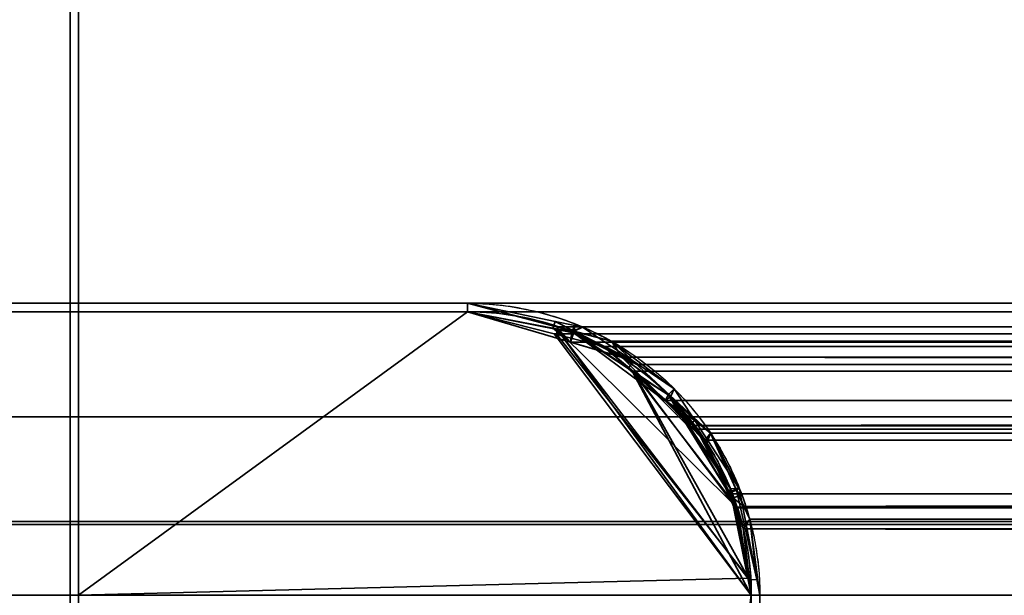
# Model space of a CAD drawing. Header units: millimetres. Extents: x -503 to 6703, y -110 to 193.
# Tile 159 of 256: x -312 to -295, y 173 to 183. Entities that reach past the tile are written whole.
import ezdxf

# ---------------------------------------------------------------- set-up
doc = ezdxf.new("R2010")
doc.units = ezdxf.units.MM
doc.layers.add('151', color=7, linetype='Continuous', true_color=0xffffff)

# ---------------------------------------------------------------- blocks, each defined once
blk = doc.blocks.new('UG_SURFACE_001')
at = {"layer": '151', "color": 252, "linetype": 'Continuous', "lineweight": 35}
for points in [[(-502.5, 174.4, 2212.25), (502.5, 174.4, 2212.25), (352.5, 174.4, 2062.25), (-352.5, 174.4, 2062.25)], [(502.5, -14, 2212.25), (502.5, 174.4, 2212.25), (-502.5, 174.4, 2212.25), (-502.5, -14, 2212.25)], [(-352.5, -14, 2062.25), (-352.5, 174.4, 2062.25), (352.5, 174.4, 2062.25), (352.5, -14, 2062.25)]]:
    blk.add_3dface(points, dxfattribs=at)
blk = doc.blocks.new('UG_SURFACE_056')
at = {"layer": '151', "color": 7, "linetype": 'Continuous', "lineweight": 35}
for points in [[(-311, 190.3, -4.75), (-311, 152.3, -4.75), (-311.15, 152.3, -4.75), (-311.15, 190.3, -4.75)], [(-311.15, 152.3, 2018.4), (-311.15, 190.3, 2018.4), (-311.15, 190.3, -4.75), (-311.15, 152.3, -4.75)], [(-311.15, 190.3, 2018.4), (-311.15, 152.3, 2018.4), (-311, 152.3, 2018.25), (-311, 190.3, 2018.25)], [(-311, 152.3, -4.75), (-311, 190.3, -4.75), (-311, 190.3, 2018.25), (-311, 152.3, 2018.25)]]:
    blk.add_3dface(points, dxfattribs=at)
blk = doc.blocks.new('UG_SURFACE_057')
at = {"layer": '151', "color": 14, "linetype": 'Continuous', "lineweight": 35}
for points in [[(-316.15, 193.3, 2023.4), (-316.15, 178.3, 2023.4), (-315.3, 178.3, 2022.55), (-311.15, 190.3, 2018.4)], [(-316.15, 178.3, -4.75), (-312.229, 192.555, -4.75), (-312.029, 192.421, -4.75), (-311.662, 191.873, -4.75)], [(-311.662, 191.873, -4.75), (-311.378, 191.448, -4.75), (-311.304, 191.073, -4.75), (-316.15, 178.3, -4.75)], [(-311.304, 191.073, -4.75), (-311.15, 190.3, -4.75), (-315.3, 178.3, -4.75), (-316.15, 178.3, -4.75)], [(-315.3, 178.3, -4.75), (-311.15, 190.3, -4.75), (-311.15, 152.15, -4.75)], [(-311.15, 152.15, 2018.4), (-311.15, 190.3, 2018.4), (-315.3, 178.3, 2022.55)], [(-311.15, 152.15, -4.75), (-311.15, 190.3, -4.75), (-311.15, 190.3, 2018.4), (-311.15, 152.15, 2018.4)], [(-311.15, 152.15, -4.75), (-314, 149.3, -4.75), (-315.3, 149.3, -4.75), (-315.3, 178.3, -4.75)], [(-315.3, 178.3, 2022.55), (-315.3, 149.3, 2022.55), (-314, 149.3, 2021.25), (-311.15, 152.15, 2018.4)]]:
    blk.add_3dface(points, dxfattribs=at)
blk = doc.blocks.new('UG_SURFACE_058')
at = {"layer": '151', "color": 7, "linetype": 'Continuous', "lineweight": 35}
for points in [[(-371.3, 190.3, 2078.55), (-371.3, 174.45, 2078.55), (371.3, 174.45, 2078.55), (371.3, 190.3, 2078.55)], [(371.15, 190.3, 2078.4), (371.15, 174.45, 2078.4), (-371.15, 174.45, 2078.4), (-371.15, 190.3, 2078.4)], [(311.15, 152.3, 2018.4), (311.15, 190.3, 2018.4), (-311.15, 190.3, 2018.4), (-311.15, 152.3, 2018.4)], [(-311, 190.3, 2018.25), (-311, 152.3, 2018.25), (-311.15, 152.3, 2018.4), (-311.15, 190.3, 2018.4)], [(-311, 152.3, 2018.25), (-311, 190.3, 2018.25), (311, 190.3, 2018.25), (311, 152.3, 2018.25)], [(371.15, 174.45, 2078.4), (371.3, 174.45, 2078.55), (-371.3, 174.45, 2078.55), (-371.15, 174.45, 2078.4)]]:
    blk.add_3dface(points, dxfattribs=at)
blk = doc.blocks.new('UG_SURFACE_059')
at = {"layer": '151', "color": 14, "linetype": 'Continuous', "lineweight": 35}
for points in [[(-316.15, 193.3, 2023.4), (-316.15, 178.3, 2023.4), (316.15, 178.3, 2023.4), (316.15, 193.3, 2023.4)], [(-311.15, 190.3, 2018.4), (-315.3, 178.3, 2022.55), (-316.15, 178.3, 2023.4), (-316.15, 193.3, 2023.4)], [(-315.3, 178.3, 2022.55), (-311.15, 190.3, 2018.4), (-311.15, 152.15, 2018.4)], [(-311.15, 152.15, 2018.4), (-311.15, 190.3, 2018.4), (311.15, 190.3, 2018.4), (311.15, 152.15, 2018.4)], [(315.3, 178.3, 2022.55), (316.15, 178.3, 2023.4), (-316.15, 178.3, 2023.4), (-315.3, 178.3, 2022.55)], [(-315.3, 178.3, 2022.55), (-315.3, 149.3, 2022.55), (315.3, 149.3, 2022.55), (315.3, 178.3, 2022.55)], [(-311.15, 152.15, 2018.4), (-314, 149.3, 2021.25), (-315.3, 149.3, 2022.55), (-315.3, 178.3, 2022.55)]]:
    blk.add_3dface(points, dxfattribs=at)
blk = doc.blocks.new('UG_SURFACE_060')
at = {"layer": '151', "color": 14, "linetype": 'Continuous', "lineweight": 35}
for points in [[(366.15, 174.45, 2073.4), (-366.15, 174.45, 2073.4), (-366.15, 193.3, 2073.4), (366.15, 193.3, 2073.4)], [(-371.15, 190.3, 2078.4), (-371.15, 174.45, 2078.4), (371.15, 174.45, 2078.4), (371.15, 190.3, 2078.4)], [(366.15, 174.45, 2073.4), (371.15, 174.45, 2078.4), (-371.15, 174.45, 2078.4), (-366.15, 174.45, 2073.4)]]:
    blk.add_3dface(points, dxfattribs=at)
blk = doc.blocks.new('UG_SURFACE_061')
at = {"layer": '151', "color": 41, "linetype": 'Continuous', "lineweight": 35}
for points in [[(-366.15, 193.3, 2073.4), (-366.15, 178.3, 2073.4), (366.15, 178.3, 2073.4), (366.15, 193.3, 2073.4)], [(-316.15, 178.3, 2023.4), (-316.15, 193.3, 2023.4), (316.15, 193.3, 2023.4), (316.15, 178.3, 2023.4)], [(316.15, 178.3, 2023.4), (366.15, 178.3, 2073.4), (-366.15, 178.3, 2073.4), (-316.15, 178.3, 2023.4)]]:
    blk.add_3dface(points, dxfattribs=at)
blk = doc.blocks.new('UG_SURFACE_072')
at = {"layer": '151', "color": 41, "linetype": 'Continuous', "lineweight": 35}
for points in [[(-311, 147.3, -4.75), (-311, 173.15, -4.75), (-299.15, 173.15, -4.75), (-299.15, 55.15, -4.75)], [(-310, 89, 2017.25), (-299.15, 173.15, 2006.4), (-311, 173.15, 2018.25), (-311, 147.3, 2018.25)], [(-311, 147.3, 2018.25), (-311, 173.15, 2018.25), (-311, 173.15, -4.75), (-311, 147.3, -4.75)], [(-299.15, 173.15, 2006.4), (-299.15, 173.15, -4.75), (-311, 173.15, -4.75), (-311, 173.15, 2018.25)], [(-310, 89, 2017.25), (-310, 55.15, 2017.25), (-299.15, 55.15, 2006.4), (-299.15, 173.15, 2006.4)], [(-299.15, 173.15, 2006.4), (-299.15, 55.15, 2006.4), (-299.15, 55.15, -4.75), (-299.15, 173.15, -4.75)]]:
    blk.add_3dface(points, dxfattribs=at)
blk = doc.blocks.new('UG_SURFACE_074')
at = {"layer": '151', "color": 14, "linetype": 'Continuous', "lineweight": 35}
for points in [[(-311, 173.15, -4.75), (-311, 178.15, -4.75), (-304.15, 178.15, -4.75)], [(-304.15, 178.15, -4.75), (-302.568, 177.835, -4.75), (-299.15, 173.15, -4.75), (-311, 173.15, -4.75)], [(-311, 173.15, 2018.25), (-311, 178.15, 2018.25), (-311, 178.15, -4.75), (-311, 173.15, -4.75)], [(-304.15, 178.15, 2011.4), (-304.15, 178.15, -4.75), (-311, 178.15, -4.75), (-311, 178.15, 2018.25)], [(-311, 173.15, 2018.25), (-299.198, 173.45, 2006.448), (-302.576, 177.748, 2009.826), (-304.15, 178.15, 2011.4)], [(-304.15, 178.15, 2011.4), (-311, 178.15, 2018.25), (-311, 173.15, 2018.25)], [(-304.15, 178.15, -4.75), (-304.15, 178.15, 2011.4), (-302.576, 177.748, 2009.826)], [(-302.576, 177.748, 2009.826), (-302.568, 177.835, -4.75), (-304.15, 178.15, -4.75)], [(-302.237, 177.769, -4.75), (-302.568, 177.835, -4.75), (-302.576, 177.748, 2009.826)], [(-302.568, 177.835, -4.75), (-299.473, 174.772, -4.75), (-299.21, 173.452, -4.75)], [(-299.473, 174.772, -4.75), (-302.568, 177.835, -4.75), (-302.237, 177.769, -4.75), (-301.226, 177.094, -4.75)], [(-299.21, 173.452, -4.75), (-299.15, 173.15, -4.75), (-302.568, 177.835, -4.75)], [(-302.237, 177.769, -4.75), (-302.576, 177.748, 2009.826), (-301.752, 177.538, 2009.002)], [(-301.218, 177.074, 2008.468), (-301.752, 177.538, 2009.002), (-302.576, 177.748, 2009.826), (-299.198, 173.45, 2006.448)], [(-301.752, 177.538, 2009.002), (-301.226, 177.094, -4.75), (-302.237, 177.769, -4.75)], [(-301.752, 177.538, 2009.002), (-301.218, 177.074, 2008.468), (-301.226, 177.094, -4.75)], [(-301.226, 177.094, -4.75), (-300.614, 176.686, -4.75), (-300.206, 176.074, -4.75)], [(-300.206, 176.074, -4.75), (-299.531, 175.063, -4.75), (-299.473, 174.772, -4.75), (-301.226, 177.094, -4.75)], [(-300.614, 176.686, -4.75), (-301.226, 177.094, -4.75), (-301.218, 177.074, 2008.468)], [(-300.614, 176.686, -4.75), (-301.218, 177.074, 2008.468), (-300.147, 176.145, 2007.396)], [(-299.433, 174.772, 2006.683), (-300.134, 176.12, 2007.384), (-301.218, 177.074, 2008.468), (-299.198, 173.45, 2006.448)], [(-300.134, 176.12, 2007.384), (-300.147, 176.145, 2007.396), (-301.218, 177.074, 2008.468)], [(-300.147, 176.145, 2007.396), (-300.206, 176.074, -4.75), (-300.614, 176.686, -4.75)], [(-300.147, 176.145, 2007.396), (-300.134, 176.12, 2007.384), (-300.206, 176.074, -4.75)], [(-299.531, 175.063, -4.75), (-300.206, 176.074, -4.75), (-300.134, 176.12, 2007.384)], [(-299.531, 175.063, -4.75), (-300.134, 176.12, 2007.384), (-299.433, 174.772, 2006.683)], [(-299.433, 174.772, 2006.683), (-299.473, 174.772, -4.75), (-299.531, 175.063, -4.75)], [(-299.473, 174.772, -4.75), (-299.433, 174.772, 2006.683), (-299.397, 174.703, 2006.647)], [(-299.397, 174.703, 2006.647), (-299.21, 173.452, -4.75), (-299.473, 174.772, -4.75)], [(-299.198, 173.45, 2006.448), (-299.397, 174.703, 2006.647), (-299.433, 174.772, 2006.683)], [(-299.397, 174.703, 2006.647), (-299.198, 173.45, 2006.448), (-299.21, 173.452, -4.75)], [(-311, 173.15, 2018.25), (-299.15, 173.15, 2006.4), (-299.198, 173.45, 2006.448)], [(-299.21, 173.452, -4.75), (-299.198, 173.45, 2006.448), (-299.15, 173.15, 2006.4)], [(-299.15, 173.15, 2006.4), (-299.15, 173.15, -4.75), (-299.21, 173.452, -4.75)], [(-311, 173.15, 2018.25), (-311, 173.15, -4.75), (-299.15, 173.15, -4.75), (-299.15, 173.15, 2006.4)]]:
    blk.add_3dface(points, dxfattribs=at)
blk = doc.blocks.new('UG_SURFACE_075')
at = {"layer": '151', "color": 7, "linetype": 'Continuous', "lineweight": 35}
for points in [[(-311, 178.3, -4.75), (-304.15, 178.3, -4.75), (-304.15, 178.15, -4.75), (-311, 178.15, -4.75)], [(-311, 178.3, 2018.25), (-311, 178.3, -4.75), (-311, 178.15, -4.75), (-311, 178.15, 2018.25)], [(-311, 178.3, 2018.25), (-304.15, 178.3, 2011.4), (-304.15, 178.3, -4.75), (-311, 178.3, -4.75)], [(-304.15, 178.3, 2011.4), (-311, 178.3, 2018.25), (-311, 178.15, 2018.25), (-304.15, 178.15, 2011.4)], [(-311, 178.15, 2018.25), (-311, 178.15, -4.75), (-304.15, 178.15, -4.75), (-304.15, 178.15, 2011.4)], [(-302.607, 177.98, -4.75), (-304.15, 178.3, 2011.4), (-302.272, 177.806, 2009.522)], [(-302.607, 177.98, -4.75), (-304.15, 178.3, -4.75), (-304.15, 178.3, 2011.4)], [(-304.15, 178.3, -4.75), (-302.607, 177.98, -4.75), (-302.646, 177.863, -4.75), (-304.15, 178.15, -4.75)], [(-302.272, 177.806, 2009.522), (-304.15, 178.3, 2011.4), (-304.15, 178.15, 2011.4), (-302.337, 177.612, 2009.587)], [(-304.15, 178.15, -4.75), (-302.646, 177.863, -4.75), (-302.337, 177.612, 2009.587)], [(-302.337, 177.612, 2009.587), (-304.15, 178.15, 2011.4), (-304.15, 178.15, -4.75)], [(-302.31, 177.799, -4.75), (-302.646, 177.863, -4.75), (-302.607, 177.98, -4.75), (-302.261, 177.908, -4.75)], [(-302.272, 177.806, 2009.522), (-302.261, 177.908, -4.75), (-302.607, 177.98, -4.75)], [(-302.646, 177.863, -4.75), (-302.31, 177.799, -4.75), (-302.337, 177.612, 2009.587)], [(-302.337, 177.612, 2009.587), (-301.423, 177.342, 2008.673), (-301.615, 177.633, 2008.865), (-302.272, 177.806, 2009.522)], [(-301.423, 177.342, 2008.673), (-302.337, 177.612, 2009.587), (-302.31, 177.799, -4.75)], [(-302.31, 177.799, -4.75), (-302.261, 177.908, -4.75), (-302.125, 177.88, -4.75)], [(-302.125, 177.88, -4.75), (-301.228, 177.276, -4.75), (-301.317, 177.147, -4.75), (-302.31, 177.799, -4.75)], [(-302.31, 177.799, -4.75), (-301.317, 177.147, -4.75), (-300.667, 176.578, 2007.917)], [(-300.667, 176.578, 2007.917), (-301.423, 177.342, 2008.673), (-302.31, 177.799, -4.75)], [(-302.125, 177.88, -4.75), (-302.261, 177.908, -4.75), (-302.272, 177.806, 2009.522)], [(-301.228, 177.276, -4.75), (-302.125, 177.88, -4.75), (-302.272, 177.806, 2009.522)], [(-301.228, 177.276, -4.75), (-302.272, 177.806, 2009.522), (-301.615, 177.633, 2008.865)], [(-301.615, 177.633, 2008.865), (-300.508, 176.792, -4.75), (-301.228, 177.276, -4.75)], [(-301.615, 177.633, 2008.865), (-300.569, 176.662, 2007.819), (-300.508, 176.792, -4.75)], [(-300.569, 176.662, 2007.819), (-301.615, 177.633, 2008.865), (-301.423, 177.342, 2008.673), (-300.667, 176.578, 2007.917)], [(-300.614, 176.686, -4.75), (-301.317, 177.147, -4.75), (-301.228, 177.276, -4.75), (-300.508, 176.792, -4.75)], [(-301.317, 177.147, -4.75), (-300.614, 176.686, -4.75), (-300.667, 176.578, 2007.917)], [(-300.508, 176.792, -4.75), (-300.143, 176.232, -4.75), (-300.256, 176.144, -4.75), (-300.614, 176.686, -4.75)], [(-300.143, 176.232, -4.75), (-300.508, 176.792, -4.75), (-300.569, 176.662, 2007.819)], [(-299.931, 175.835, 2007.181), (-300.667, 176.578, 2007.917), (-300.614, 176.686, -4.75)], [(-300.667, 176.578, 2007.917), (-299.931, 175.835, 2007.181), (-299.868, 176.011, 2007.118), (-300.569, 176.662, 2007.819)], [(-300.614, 176.686, -4.75), (-300.256, 176.144, -4.75), (-299.548, 174.949, 2006.798)], [(-299.548, 174.949, 2006.798), (-299.931, 175.835, 2007.181), (-300.614, 176.686, -4.75)], [(-300.143, 176.232, -4.75), (-300.569, 176.662, 2007.819), (-299.868, 176.011, 2007.118)], [(-299.516, 175.028, -4.75), (-300.256, 176.144, -4.75), (-300.143, 176.232, -4.75), (-299.368, 175.042, -4.75)], [(-299.868, 176.011, 2007.118), (-299.368, 175.042, -4.75), (-300.143, 176.232, -4.75)], [(-300.256, 176.144, -4.75), (-299.516, 175.028, -4.75), (-299.548, 174.949, 2006.798)], [(-299.41, 175.002, 2006.66), (-299.868, 176.011, 2007.118), (-299.931, 175.835, 2007.181), (-299.548, 174.949, 2006.798)], [(-299.868, 176.011, 2007.118), (-299.41, 175.002, 2006.66), (-299.368, 175.042, -4.75)], [(-299.516, 175.028, -4.75), (-299.508, 174.989, -4.75), (-299.548, 174.949, 2006.798)], [(-299.508, 174.989, -4.75), (-299.516, 175.028, -4.75), (-299.368, 175.042, -4.75), (-299.361, 175.031, -4.75)], [(-299.361, 175.031, -4.75), (-299.338, 174.914, -4.75), (-299.484, 174.861, -4.75), (-299.508, 174.989, -4.75)], [(-299.361, 175.031, -4.75), (-299.368, 175.042, -4.75), (-299.41, 175.002, 2006.66)], [(-299.338, 174.914, -4.75), (-299.361, 175.031, -4.75), (-299.41, 175.002, 2006.66)], [(-299.548, 174.949, 2006.798), (-299.302, 174.381, 2006.552), (-299.178, 174.493, 2006.428), (-299.41, 175.002, 2006.66)], [(-299.302, 174.381, 2006.552), (-299.548, 174.949, 2006.798), (-299.508, 174.989, -4.75)], [(-299.508, 174.989, -4.75), (-299.484, 174.861, -4.75), (-299.15, 173.15, 2006.4)], [(-299.15, 173.15, 2006.4), (-299.302, 174.381, 2006.552), (-299.508, 174.989, -4.75)], [(-299.338, 174.914, -4.75), (-299.054, 173.431, -4.75), (-299.203, 173.422, -4.75), (-299.484, 174.861, -4.75)], [(-299.15, 173.15, 2006.4), (-299.484, 174.861, -4.75), (-299.203, 173.422, -4.75)], [(-299.41, 175.002, 2006.66), (-299.054, 173.431, -4.75), (-299.338, 174.914, -4.75)], [(-299.054, 173.431, -4.75), (-299.41, 175.002, 2006.66), (-299.178, 174.493, 2006.428)], [(-299, 173.15, 2006.25), (-299.178, 174.493, 2006.428), (-299.302, 174.381, 2006.552), (-299.15, 173.15, 2006.4)], [(-299.178, 174.493, 2006.428), (-299, 173.15, -4.75), (-299.054, 173.431, -4.75)], [(-299.178, 174.493, 2006.428), (-299, 173.15, 2006.25), (-299, 173.15, -4.75)], [(-299.054, 173.431, -4.75), (-299, 173.15, -4.75), (-299.15, 173.15, -4.75), (-299.203, 173.422, -4.75)], [(-299.203, 173.422, -4.75), (-299.15, 173.15, -4.75), (-299.15, 173.15, 2006.4)], [(-299, 173.15, -4.75), (-299, 55.15, -4.75), (-299.15, 55.15, -4.75), (-299.15, 173.15, -4.75)], [(-299.15, 55.15, 2006.4), (-299.15, 173.15, 2006.4), (-299.15, 173.15, -4.75), (-299.15, 55.15, -4.75)], [(-299, 55.15, 2006.25), (-299, 173.15, 2006.25), (-299.15, 173.15, 2006.4), (-299.15, 55.15, 2006.4)], [(-299, 55.15, -4.75), (-299, 173.15, -4.75), (-299, 173.15, 2006.25), (-299, 55.15, 2006.25)]]:
    blk.add_3dface(points, dxfattribs=at)
blk = doc.blocks.new('UG_SURFACE_078')
at = {"layer": '151', "color": 7, "linetype": 'Continuous', "lineweight": 35}
for points in [[(311, 178.3, 2018.25), (-311, 178.3, 2018.25), (-311, 178.15, 2018.25), (311, 178.15, 2018.25)], [(304.15, 178.3, 2011.4), (-304.15, 178.3, 2011.4), (-311, 178.3, 2018.25), (311, 178.3, 2018.25)], [(-304.15, 178.15, 2011.4), (-311, 178.15, 2018.25), (-311, 178.3, 2018.25), (-304.15, 178.3, 2011.4)], [(304.15, 178.15, 2011.4), (311, 178.15, 2018.25), (-311, 178.15, 2018.25), (-304.15, 178.15, 2011.4)], [(302.58, 177.887, 2009.83), (-302.58, 177.887, 2009.83), (-304.15, 178.3, 2011.4), (304.15, 178.3, 2011.4)], [(-302.337, 177.614, 2009.587), (-304.15, 178.15, 2011.4), (-304.15, 178.3, 2011.4), (-302.58, 177.887, 2009.83)], [(-304.15, 178.15, 2011.4), (-302.337, 177.614, 2009.587), (302.326, 177.67, 2009.577)], [(302.326, 177.67, 2009.577), (304.15, 178.15, 2011.4), (-304.15, 178.15, 2011.4)], [(-301.615, 177.633, 2008.865), (-302.58, 177.887, 2009.83), (302.58, 177.887, 2009.83)], [(-302.58, 177.887, 2009.83), (-301.615, 177.633, 2008.865), (-301.432, 177.347, 2008.682), (-302.337, 177.614, 2009.587)], [(-301.615, 177.633, 2008.865), (302.58, 177.887, 2009.83), (301.615, 177.633, 2008.865)], [(301.688, 177.502, 2008.938), (302.326, 177.67, 2009.577), (-302.337, 177.614, 2009.587)], [(301.615, 177.633, 2008.865), (-301.168, 177.218, 2008.419), (-301.615, 177.633, 2008.865)], [(-301.432, 177.347, 2008.682), (-301.615, 177.633, 2008.865), (-301.168, 177.218, 2008.419)], [(301.615, 177.633, 2008.865), (301.168, 177.218, 2008.419), (-301.168, 177.218, 2008.419)], [(301.688, 177.502, 2008.938), (-302.337, 177.614, 2009.587), (-301.432, 177.347, 2008.682)], [(-301.432, 177.347, 2008.682), (300.66, 176.582, 2007.91), (301.688, 177.502, 2008.938)], [(-301.432, 177.347, 2008.682), (-300.665, 176.583, 2007.915), (300.66, 176.582, 2007.91)], [(-301.168, 177.218, 2008.419), (-300.003, 176.136, 2007.253), (-300.665, 176.583, 2007.915), (-301.432, 177.347, 2008.682)], [(300.003, 176.136, 2007.253), (-300.003, 176.136, 2007.253), (-301.168, 177.218, 2008.419), (301.168, 177.218, 2008.419)], [(300.099, 176.081, 2007.349), (-300.665, 176.583, 2007.915), (-299.965, 175.886, 2007.215)], [(300.099, 176.081, 2007.349), (300.66, 176.582, 2007.91), (-300.665, 176.583, 2007.915)], [(-300.003, 176.136, 2007.253), (-299.868, 176.011, 2007.118), (-299.965, 175.886, 2007.215), (-300.665, 176.583, 2007.915)], [(-299.868, 176.011, 2007.118), (-300.003, 176.136, 2007.253), (300.003, 176.136, 2007.253)], [(-299.965, 175.886, 2007.215), (299.539, 174.952, 2006.789), (300.099, 176.081, 2007.349)], [(-299.868, 176.011, 2007.118), (300.003, 176.136, 2007.253), (299.868, 176.011, 2007.118)], [(-299.557, 174.941, 2006.807), (-299.965, 175.886, 2007.215), (-299.868, 176.011, 2007.118), (-299.28, 174.716, 2006.53)], [(-299.965, 175.886, 2007.215), (-299.557, 174.941, 2006.807), (299.539, 174.952, 2006.789)], [(299.868, 176.011, 2007.118), (-299.28, 174.716, 2006.53), (-299.868, 176.011, 2007.118)], [(299.868, 176.011, 2007.118), (299.28, 174.716, 2006.53), (-299.28, 174.716, 2006.53)], [(299.366, 174.604, 2006.616), (299.539, 174.952, 2006.789), (-299.557, 174.941, 2006.807)], [(299.366, 174.604, 2006.616), (-299.557, 174.941, 2006.807), (-299.289, 174.322, 2006.539)], [(-299.28, 174.716, 2006.53), (-299.178, 174.493, 2006.428), (-299.289, 174.322, 2006.539), (-299.557, 174.941, 2006.807)], [(-299.178, 174.493, 2006.428), (-299.28, 174.716, 2006.53), (299.28, 174.716, 2006.53)], [(-299.178, 174.493, 2006.428), (299.28, 174.716, 2006.53), (299.178, 174.493, 2006.428)], [(-299.289, 174.322, 2006.539), (299.15, 173.15, 2006.4), (299.366, 174.604, 2006.616)], [(-299.15, 173.15, 2006.4), (-299.289, 174.322, 2006.539), (-299.178, 174.493, 2006.428), (-299, 173.15, 2006.25)], [(-299.289, 174.322, 2006.539), (-299.15, 173.15, 2006.4), (299.15, 173.15, 2006.4)], [(299.178, 174.493, 2006.428), (-299, 173.15, 2006.25), (-299.178, 174.493, 2006.428)], [(299.178, 174.493, 2006.428), (299, 173.15, 2006.25), (-299, 173.15, 2006.25)], [(-299.15, 55.15, 2006.4), (-299.15, 173.15, 2006.4), (-299, 173.15, 2006.25), (-299, 55.15, 2006.25)], [(299.15, 55.15, 2006.4), (299.15, 173.15, 2006.4), (-299.15, 173.15, 2006.4), (-299.15, 55.15, 2006.4)], [(-299, 55.15, 2006.25), (-299, 173.15, 2006.25), (299, 173.15, 2006.25), (299, 55.15, 2006.25)]]:
    blk.add_3dface(points, dxfattribs=at)
blk = doc.blocks.new('UG_SURFACE_079')
at = {"layer": '151', "color": 41, "linetype": 'Continuous', "lineweight": 35}
for points in [[(321.15, 173.15, 2028.4), (315.5, 173.15, 2022.75), (-315.5, 173.15, 2022.75), (-321.15, 173.15, 2028.4)], [(321.15, 81, 2028.4), (321.15, 173.15, 2028.4), (-321.15, 173.15, 2028.4), (-321.15, 81, 2028.4)], [(315.5, 173.15, 2022.75), (315.5, 147.3, 2022.75), (-315.5, 147.3, 2022.75), (-315.5, 173.15, 2022.75)], [(311, 147.3, 2018.25), (311, 173.15, 2018.25), (-311, 173.15, 2018.25), (-311, 147.3, 2018.25)], [(-311, 147.3, 2018.25), (-311, 173.15, 2018.25), (-299.15, 173.15, 2006.4), (-299.15, 55.15, 2006.4)], [(311, 173.15, 2018.25), (299.15, 173.15, 2006.4), (-299.15, 173.15, 2006.4), (-311, 173.15, 2018.25)], [(299.15, 173.15, 2006.4), (299.15, 55.15, 2006.4), (-299.15, 55.15, 2006.4), (-299.15, 173.15, 2006.4)]]:
    blk.add_3dface(points, dxfattribs=at)
blk = doc.blocks.new('UG_SURFACE_080')
at = {"layer": '151', "color": 14, "linetype": 'Continuous', "lineweight": 35}
for points in [[(-311, 173.15, 2018.25), (-311, 178.15, 2018.25), (-304.15, 178.15, 2011.4)], [(-304.15, 178.15, 2011.4), (-302.623, 177.76, 2009.873), (-299.15, 173.15, 2006.4), (-311, 173.15, 2018.25)], [(311, 173.15, 2018.25), (311, 178.15, 2018.25), (-311, 178.15, 2018.25), (-311, 173.15, 2018.25)], [(311, 178.15, 2018.25), (304.15, 178.15, 2011.4), (-304.15, 178.15, 2011.4), (-311, 178.15, 2018.25)], [(-302.623, 177.76, 2009.873), (-304.15, 178.15, 2011.4), (304.15, 178.15, 2011.4)], [(304.15, 178.15, 2011.4), (302.625, 177.749, 2009.876), (-302.623, 177.76, 2009.873)], [(-301.752, 177.538, 2009.002), (-302.623, 177.76, 2009.873), (302.625, 177.749, 2009.876)], [(-299.15, 173.15, 2006.4), (-302.623, 177.76, 2009.873), (-301.752, 177.538, 2009.002), (-301.251, 177.103, 2008.501)], [(-301.752, 177.538, 2009.002), (302.625, 177.749, 2009.876), (301.689, 177.503, 2008.939)], [(301.689, 177.503, 2008.939), (-301.251, 177.103, 2008.501), (-301.752, 177.538, 2009.002)], [(301.689, 177.503, 2008.939), (301.255, 177.1, 2008.505), (-301.251, 177.103, 2008.501)], [(-300.147, 176.145, 2007.396), (-301.251, 177.103, 2008.501), (301.255, 177.1, 2008.505)], [(-301.251, 177.103, 2008.501), (-300.113, 176.081, 2007.363), (-299.397, 174.703, 2006.647), (-299.396, 174.695, 2006.646)], [(-301.251, 177.103, 2008.501), (-300.147, 176.145, 2007.396), (-300.113, 176.081, 2007.363)], [(-299.396, 174.695, 2006.646), (-299.15, 173.15, 2006.4), (-301.251, 177.103, 2008.501)], [(-300.147, 176.145, 2007.396), (301.255, 177.1, 2008.505), (300.123, 176.049, 2007.373)], [(300.123, 176.049, 2007.373), (-300.113, 176.081, 2007.363), (-300.147, 176.145, 2007.396)], [(-299.397, 174.703, 2006.647), (-300.113, 176.081, 2007.363), (300.123, 176.049, 2007.373)], [(-299.397, 174.703, 2006.647), (300.123, 176.049, 2007.373), (299.993, 175.928, 2007.242)], [(299.993, 175.928, 2007.242), (-299.396, 174.695, 2006.646), (-299.397, 174.703, 2006.647)], [(299.993, 175.928, 2007.242), (299.422, 174.671, 2006.671), (-299.396, 174.695, 2006.646)], [(-299.396, 174.695, 2006.646), (299.422, 174.671, 2006.671), (299.323, 174.454, 2006.573)], [(299.323, 174.454, 2006.573), (-299.15, 173.15, 2006.4), (-299.396, 174.695, 2006.646)], [(299.323, 174.454, 2006.573), (299.15, 173.15, 2006.4), (-299.15, 173.15, 2006.4)], [(299.15, 173.15, 2006.4), (311, 173.15, 2018.25), (-311, 173.15, 2018.25), (-299.15, 173.15, 2006.4)]]:
    blk.add_3dface(points, dxfattribs=at)
blk = doc.blocks.new('UG_SURFACE_081')
at = {"layer": '151', "color": 14, "linetype": 'Continuous', "lineweight": 35}
for points in [[(321.15, 178.15, 2028.4), (317.35, 178.15, 2024.6), (-317.35, 178.15, 2024.6), (-321.15, 178.15, 2028.4)], [(321.15, 173.15, 2028.4), (321.15, 178.15, 2028.4), (-321.15, 178.15, 2028.4), (-321.15, 173.15, 2028.4)], [(315.5, 176.3, 2022.75), (-315.5, 176.3, 2022.75), (-317.35, 178.15, 2024.6), (317.35, 178.15, 2024.6)], [(315.5, 176.3, 2022.75), (315.5, 173.15, 2022.75), (-315.5, 173.15, 2022.75), (-315.5, 176.3, 2022.75)], [(315.5, 173.15, 2022.75), (321.15, 173.15, 2028.4), (-321.15, 173.15, 2028.4), (-315.5, 173.15, 2022.75)]]:
    blk.add_3dface(points, dxfattribs=at)
blk = doc.blocks.new('UG_SURFACE_082')
at = {"layer": '151', "color": 252, "linetype": 'Continuous', "lineweight": 35}
for points in [[(-317.5, 178.3, 2024.75), (-315.5, 176.3, 2022.75), (315.5, 176.3, 2022.75), (317.5, 178.3, 2024.75)], [(315.5, 178.3, 2022.75), (-315.5, 178.3, 2022.75), (-317.5, 178.3, 2024.75), (317.5, 178.3, 2024.75)], [(-315.5, 176.3, 2022.75), (-315.5, 178.3, 2022.75), (315.5, 178.3, 2022.75), (315.5, 176.3, 2022.75)]]:
    blk.add_3dface(points, dxfattribs=at)
blk = doc.blocks.new('UG_SURFACE_083')
at = {"layer": '151', "color": 7, "linetype": 'Continuous', "lineweight": 35}
for points in [[(-319.15, 178.15, 2026.4), (319.15, 178.15, 2026.4), (319.15, 178.3, 2026.4), (-319.15, 178.3, 2026.4)], [(319.15, 178.3, 2026.4), (317.5, 178.3, 2024.75), (-317.5, 178.3, 2024.75), (-319.15, 178.3, 2026.4)], [(319.15, 178.15, 2026.4), (-319.15, 178.15, 2026.4), (-317.35, 178.15, 2024.6), (317.35, 178.15, 2024.6)], [(-317.35, 178.15, 2024.6), (-317.5, 178.3, 2024.75), (317.5, 178.3, 2024.75), (317.35, 178.15, 2024.6)]]:
    blk.add_3dface(points, dxfattribs=at)

msp = doc.modelspace()

# ---------------------------------------------------------------- linework, layer by layer
at = {"layer": '151', "color": 252, "linetype": 'Continuous', "lineweight": -3, "true_color": 0x939598}
for p, q in [((-311.15, 190.3, 2018.4), (-311.15, 152.3, 2018.4)), ((-311.15, 190.3, 2018.4), (-311.15, 152.15, 2018.4)), ((-311.15, 190.3, 2018.4), (-311.15, 152.15, 2018.4)), ((-311.15, 190.3, -4.75), (-311.15, 152.15, -4.75)), ((-311.15, 190.3, 2018.4), (-311.15, 152.3, 2018.4)), ((-311.15, 190.3, -4.75), (-311.15, 152.3, -4.75)), ((-311, 190.3, -4.75), (-311, 152.3, -4.75)), ((-311, 190.3, 2018.25), (-311, 152.3, 2018.25)), ((-311, 190.3, 2018.25), (-311, 152.3, 2018.25)), ((-311, 190.3, -4.75), (-311, 152.3, -4.75)), ((-366.15, 178.3, 2073.4), (366.15, 178.3, 2073.4)), ((321.15, 178.15, 2028.4), (-321.15, 178.15, 2028.4)), ((319.15, 178.3, 2026.4), (-319.15, 178.3, 2026.4)), ((319.15, 178.15, 2026.4), (-319.15, 178.15, 2026.4)), ((317.5, 178.3, 2024.75), (-317.5, 178.3, 2024.75)), ((317.5, 178.3, 2024.75), (-317.5, 178.3, 2024.75)), ((317.35, 178.15, 2024.6), (-317.35, 178.15, 2024.6)), ((317.35, 178.15, 2024.6), (-317.35, 178.15, 2024.6)), ((-316.15, 178.3, 2023.4), (316.15, 178.3, 2023.4)), ((-316.15, 178.3, 2023.4), (316.15, 178.3, 2023.4)), ((315.5, 178.3, 2022.75), (-315.5, 178.3, 2022.75)), ((-315.3, 178.3, 2022.55), (315.3, 178.3, 2022.55)), ((-311, 178.3, 2018.25), (-311, 178.15, 2018.25)), ((-304.15, 178.3, 2011.4), (-311, 178.3, 2018.25)), ((-311, 178.3, 2018.25), (-311, 178.3, -4.75)), ((-311, 178.3, -4.75), (-311, 178.15, -4.75)), ((-311, 178.3, 2018.25), (-311, 178.15, 2018.25)), ((311, 178.3, 2018.25), (-311, 178.3, 2018.25)), ((-304.15, 178.3, -4.75), (-311, 178.3, -4.75)), ((-311, 178.3, 2018.25), (-304.15, 178.3, 2011.4)), ((311, 178.15, 2018.25), (-311, 178.15, 2018.25)), ((-311, 173.15, -4.75), (-311, 178.15, -4.75)), ((311, 178.15, 2018.25), (-311, 178.15, 2018.25)), ((-311, 178.15, 2018.25), (-311, 178.15, -4.75)), ((-311, 178.15, 2018.25), (-311, 173.15, 2018.25)), ((-304.15, 178.15, 2011.4), (-311, 178.15, 2018.25)), ((-304.15, 178.15, -4.75), (-311, 178.15, -4.75)), ((-311, 178.15, -4.75), (-304.15, 178.15, -4.75)), ((-311, 178.15, 2018.25), (-311, 178.15, -4.75)), ((-304.15, 178.15, 2011.4), (-311, 178.15, 2018.25)), ((-311, 173.15, 2018.25), (-311, 178.15, 2018.25)), ((-311, 178.15, 2018.25), (-304.15, 178.15, 2011.4)), ((-311, 178.15, 2018.25), (-304.15, 178.15, 2011.4)), ((311, 178.15, 2018.25), (-311, 178.15, 2018.25)), ((304.15, 178.3, 2011.4), (-304.15, 178.3, 2011.4)), ((-304.15, 178.3, 2011.4), (-304.15, 178.3, -4.75)), ((-304.15, 178.15, 2011.4), (304.15, 178.15, 2011.4)), ((-304.15, 178.15, -4.75), (-304.15, 178.15, 2011.4)), ((315.5, 176.3, 2022.75), (-315.5, 176.3, 2022.75)), ((315.5, 176.3, 2022.75), (-315.5, 176.3, 2022.75)), ((-502.5, 174.4, 2212.25), (502.5, 174.4, 2212.25)), ((-371.3, 174.45, 2078.55), (371.3, 174.45, 2078.55)), ((-371.15, 174.45, 2078.4), (371.15, 174.45, 2078.4)), ((-371.15, 174.45, 2078.4), (371.15, 174.45, 2078.4)), ((-366.15, 174.45, 2073.4), (366.15, 174.45, 2073.4)), ((352.5, 174.4, 2062.25), (-352.5, 174.4, 2062.25)), ((321.15, 173.15, 2028.4), (-321.15, 173.15, 2028.4)), ((321.15, 173.15, 2028.4), (-321.15, 173.15, 2028.4)), ((315.5, 173.15, 2022.75), (-315.5, 173.15, 2022.75)), ((315.5, 173.15, 2022.75), (-315.5, 173.15, 2022.75)), ((-299.15, 173.15, 2006.4), (-311, 173.15, 2018.25)), ((-299.15, 173.15, -4.75), (-311, 173.15, -4.75)), ((311, 173.15, 2018.25), (-311, 173.15, 2018.25)), ((-311, 173.15, -4.75), (-299.15, 173.15, -4.75)), ((-311, 173.15, 2018.25), (-311, 173.15, -4.75)), ((311, 173.15, 2018.25), (-311, 173.15, 2018.25)), ((-311, 173.15, 2018.25), (-311, 173.15, -4.75)), ((-311, 173.15, 2018.25), (-299.15, 173.15, 2006.4)), ((-311, 173.15, -4.75), (-299.15, 173.15, -4.75)), ((299.15, 173.15, 2006.4), (-299.15, 173.15, 2006.4)), ((-299.15, 55.15, 2006.4), (-299.15, 173.15, 2006.4)), ((-299.15, 173.15, 2006.4), (-299.15, 55.15, 2006.4)), ((299.15, 173.15, 2006.4), (-299.15, 173.15, 2006.4)), ((-299.15, 173.15, 2006.4), (-299.15, 173.15, -4.75)), ((-299.15, 173.15, 2006.4), (-299.15, 173.15, -4.75)), ((299.15, 173.15, 2006.4), (-299.15, 173.15, 2006.4)), ((-299.15, 55.15, -4.75), (-299.15, 173.15, -4.75)), ((-299.15, 173.15, 2006.4), (-299.15, 55.15, 2006.4)), ((-299.15, 173.15, 2006.4), (-299.15, 173.15, -4.75)), ((-299.15, 173.15, -4.75), (-299.15, 55.15, -4.75)), ((-299.15, 55.15, 2006.4), (-299.15, 173.15, 2006.4)), ((-299, 55.15, -4.75), (-299, 173.15, -4.75)), ((299, 173.15, 2006.25), (-299, 173.15, 2006.25)), ((-299, 55.15, 2006.25), (-299, 173.15, 2006.25)), ((-299, 173.15, 2006.25), (-299, 173.15, -4.75)), ((-299, 55.15, 2006.25), (-299, 173.15, 2006.25))]:
    msp.add_line(p, q, dxfattribs=at)
msp.add_arc((-304.15, 173.15, -4.75), 5, 0, 90, dxfattribs=at)
for points in [[(-304.15, 178.3, 2011.4), (-299, 178.3, 2006.25), (-299, 173.15, 2006.25)], [(-304.15, 178.3, 2011.4), (-299, 178.3, 2006.25), (-299, 173.15, 2006.25)], [(-299.15, 173.15, 2006.4), (-299.15, 178.15, 2006.4), (-304.15, 178.15, 2011.4)], [(-299.15, 173.15, 2006.4), (-299.15, 178.15, 2006.4), (-304.15, 178.15, 2011.4)]]:
    msp.add_rational_spline(points, [1, 0.707106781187, 1], degree=2, dxfattribs=at)
for points, degree in [([(-304.15, 178.3, -4.75), (-304.15, 178.15, -4.75)], 1), ([(304.15, 178.15, 2011.4), (101.383, 178.15, 2011.4), (-101.383, 178.15, 2011.4), (-304.15, 178.15, 2011.4)], 3), ([(-304.15, 178.15, 2011.4), (-303.561, 178.15, 2010.811), (-302.287, 177.936, 2009.537), (-300.509, 176.791, 2007.759), (-299.364, 175.013, 2006.614), (-299.15, 173.739, 2006.4), (-299.15, 173.15, 2006.4)], 3), ([(-304.15, 178.15, 2011.4), (-304.15, 178.15, 1339.35), (-304.15, 178.15, 667.3), (-304.15, 178.15, -4.75)], 3), ([(-299, 173.15, -4.75), (-299.15, 173.15, -4.75)], 1)]:
    msp.add_open_spline(points, degree=degree, dxfattribs=at)
for points, knots in [([(-304.15, 178.3, -4.75), (-302.798, 178.3, -4.75), (-301.462, 177.745, -4.75), (-299.555, 175.838, -4.75), (-299, 174.502, -4.75), (-299, 173.15, -4.75)], [0, 0, 0, 0, 0.5, 0.5, 1, 1, 1, 1]), ([(-304.15, 178.15, 2011.4), (-303.588, 178.15, 2010.838), (-302.458, 177.966, 2009.708), (-301.14, 177.228, 2008.39), (-300.218, 176.295, 2007.468), (-299.644, 175.412, 2006.894), (-299.249, 174.341, 2006.499), (-299.15, 173.549, 2006.4), (-299.15, 173.15, 2006.4)], [0, 0, 0, 0, 0.25, 0.5, 0.625, 0.75, 0.875, 1, 1, 1, 1]), ([(-304.15, 178.15, -4.75), (-303.561, 178.15, -4.75), (-302.925, 178.043, -4.75), (-301.694, 177.555, -4.75), (-301.103, 177.174, -4.75), (-300.126, 176.197, -4.75), (-299.745, 175.606, -4.75), (-299.257, 174.375, -4.75), (-299.15, 173.739, -4.75), (-299.15, 173.15, -4.75)], [0, 0, 0, 0, 0.25, 0.25, 0.5, 0.5, 0.75, 0.75, 1, 1, 1, 1])]:
    msp.add_open_spline(points, degree=3, knots=knots, dxfattribs=at)

# ---------------------------------------------------------------- block references
for name in ['UG_SURFACE_056', 'UG_SURFACE_058', 'UG_SURFACE_060', 'UG_SURFACE_061', 'UG_SURFACE_057', 'UG_SURFACE_059', 'UG_SURFACE_081', 'UG_SURFACE_083', 'UG_SURFACE_082', 'UG_SURFACE_075', 'UG_SURFACE_078', 'UG_SURFACE_074', 'UG_SURFACE_080', 'UG_SURFACE_001', 'UG_SURFACE_072', 'UG_SURFACE_079']:
    msp.add_blockref(name, (0, 0), dxfattribs=at)

doc.saveas('drawing.dxf')
